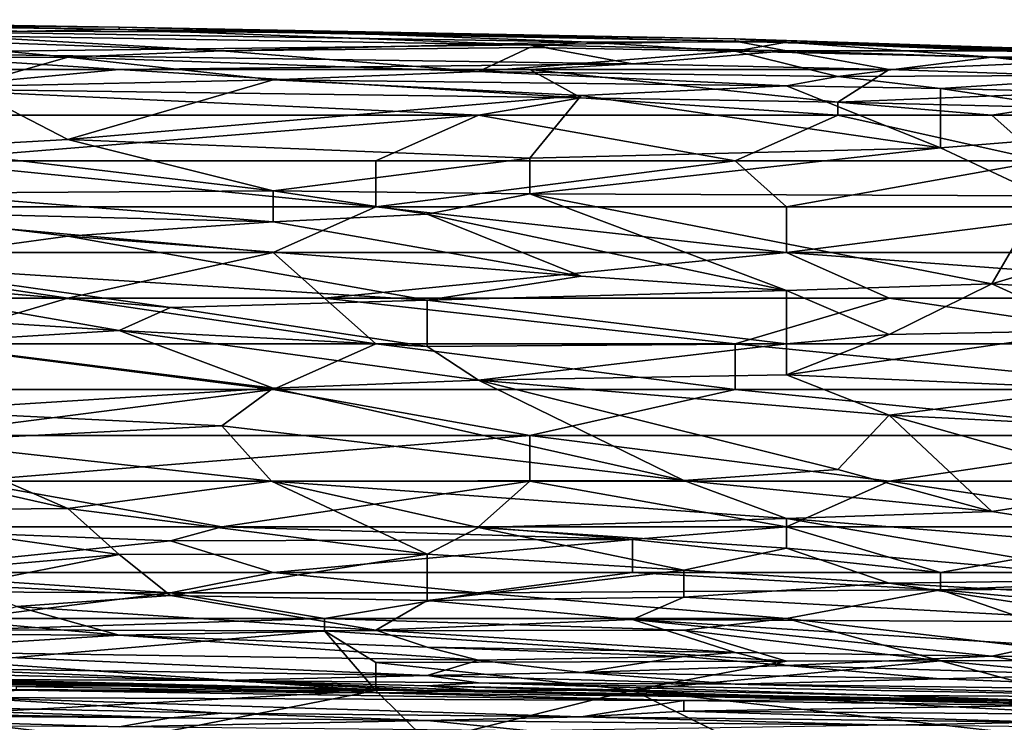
# Model space of a CAD drawing. Extents: x -1.05 to 1.05, y -0.36 to 0.36.
# Tile 142 of 226: x 0.43 to 0.54, y 0.28 to 0.36. Entities that reach past the tile are written whole.
import ezdxf

# ---------------------------------------------------------------- set-up
doc = ezdxf.new("R2010")
doc.units = 0

msp = doc.modelspace()

# ---------------------------------------------------------------- linework, layer by layer
for points in [[(0.41476, 0.35792, 0.8096), (0.44356, 0.35774, 0.80469), (0.39173, 0.35858, 0.80469)], [(0.44356, 0.35774, 0.80469), (0.41476, 0.35792, 0.79977), (0.39173, 0.35858, 0.80469)], [(0.41476, 0.35792, 0.8096), (0.41476, 0.35694, 0.81452), (0.44356, 0.35747, 0.8096)], [(0.41476, 0.35792, 0.8096), (0.44356, 0.35747, 0.8096), (0.44356, 0.35774, 0.80469)], [(0.41476, 0.35792, 0.79977), (0.44356, 0.35774, 0.80469), (0.4666, 0.35715, 0.79977)], [(0.41476, 0.35792, 0.79977), (0.4666, 0.35715, 0.79977), (0.41476, 0.35735, 0.79486)], [(0.41476, 0.35694, 0.81452), (0.48963, 0.35575, 0.81452), (0.44356, 0.35747, 0.8096)], [(0.41476, 0.35735, 0.79486), (0.4666, 0.35715, 0.79977), (0.49539, 0.35609, 0.79486)], [(0.41476, 0.35735, 0.79486), (0.49539, 0.35609, 0.79486), (0.45508, 0.35507, 0.78503)], [(0.41476, 0.35656, 0.78994), (0.41476, 0.35735, 0.79486), (0.45508, 0.35507, 0.78503)], [(0.41476, 0.35694, 0.81452), (0.41476, 0.35486, 0.81943), (0.48963, 0.35575, 0.81452)], [(0.44356, 0.35774, 0.80469), (0.51267, 0.35619, 0.8096), (0.51267, 0.35643, 0.80469)], [(0.44356, 0.35774, 0.80469), (0.51267, 0.35643, 0.80469), (0.4666, 0.35715, 0.79977)], [(0.44356, 0.35747, 0.8096), (0.51267, 0.35619, 0.8096), (0.44356, 0.35774, 0.80469)], [(0.44356, 0.35747, 0.8096), (0.48963, 0.35575, 0.81452), (0.51267, 0.35619, 0.8096)], [(0.4666, 0.35715, 0.79977), (0.51267, 0.35643, 0.80469), (0.51843, 0.35607, 0.79977)], [(0.4666, 0.35715, 0.79977), (0.51843, 0.35607, 0.79977), (0.49539, 0.35609, 0.79486)], [(0.38597, 0.35423, 0.7752), (0.41476, 0.35656, 0.78994), (0.4378, 0.35436, 0.78011)], [(0.41476, 0.35656, 0.78994), (0.45508, 0.35507, 0.78503), (0.4378, 0.35436, 0.78011)], [(0.41476, 0.35486, 0.81943), (0.50115, 0.35363, 0.81943), (0.48963, 0.35575, 0.81452)], [(0.45508, 0.35507, 0.78503), (0.49539, 0.35609, 0.79486), (0.48963, 0.35547, 0.78994)], [(0.48963, 0.35575, 0.81452), (0.51843, 0.35509, 0.81452), (0.51267, 0.35619, 0.8096)], [(0.48963, 0.35547, 0.78994), (0.49539, 0.35609, 0.79486), (0.51267, 0.35506, 0.78994)], [(0.48963, 0.35575, 0.81452), (0.50115, 0.35363, 0.81943), (0.51843, 0.35509, 0.81452)], [(0.49539, 0.35609, 0.79486), (0.51843, 0.35607, 0.79977), (0.51267, 0.35506, 0.78994)], [(0.51843, 0.35607, 0.79977), (0.51267, 0.35643, 0.80469), (0.55875, 0.35479, 0.79977)], [(0.51267, 0.35643, 0.80469), (0.51267, 0.35619, 0.8096), (0.55299, 0.35513, 0.80469)], [(0.51267, 0.35643, 0.80469), (0.55299, 0.35513, 0.80469), (0.55875, 0.35479, 0.79977)], [(0.51267, 0.35619, 0.8096), (0.51843, 0.35509, 0.81452), (0.54723, 0.35508, 0.8096)], [(0.51267, 0.35619, 0.8096), (0.54723, 0.35508, 0.8096), (0.55299, 0.35513, 0.80469)], [(0.51267, 0.35506, 0.78994), (0.51843, 0.35607, 0.79977), (0.54147, 0.35437, 0.78994)], [(0.51843, 0.35607, 0.79977), (0.55875, 0.35479, 0.79977), (0.55875, 0.35443, 0.79486)], [(0.51843, 0.35607, 0.79977), (0.55875, 0.35443, 0.79486), (0.54147, 0.35437, 0.78994)], [(0.41476, 0.35486, 0.81943), (0.44356, 0.353, 0.82161), (0.50115, 0.35363, 0.81943)], [(0.41476, 0.353, 0.82219), (0.44356, 0.353, 0.82161), (0.41476, 0.35486, 0.81943)], [(0.4378, 0.35436, 0.78011), (0.45508, 0.35507, 0.78503), (0.48388, 0.35276, 0.7752)], [(0.45508, 0.35507, 0.78503), (0.48963, 0.35547, 0.78994), (0.48388, 0.35276, 0.7752)], [(0.48963, 0.35547, 0.78994), (0.51267, 0.35506, 0.78994), (0.48388, 0.35276, 0.7752)], [(0.48388, 0.35276, 0.7752), (0.51267, 0.35506, 0.78994), (0.52419, 0.35219, 0.7752)], [(0.50115, 0.35363, 0.81943), (0.52995, 0.353, 0.81936), (0.51843, 0.35509, 0.81452)], [(0.54147, 0.35437, 0.78994), (0.52419, 0.35219, 0.7752), (0.51267, 0.35506, 0.78994)], [(0.55299, 0.35401, 0.81452), (0.51843, 0.35509, 0.81452), (0.52995, 0.353, 0.81936)], [(0.51843, 0.35509, 0.81452), (0.55299, 0.35401, 0.81452), (0.54723, 0.35508, 0.8096)], [(0.4378, 0.35436, 0.78011), (0.42628, 0.35108, 0.76537), (0.38597, 0.35423, 0.7752)], [(0.42628, 0.35108, 0.76537), (0.4378, 0.35436, 0.78011), (0.46084, 0.35184, 0.77028)], [(0.48388, 0.35276, 0.7752), (0.46084, 0.35184, 0.77028), (0.4378, 0.35436, 0.78011)], [(0.44356, 0.353, 0.82161), (0.48963, 0.353, 0.8207), (0.50115, 0.35363, 0.81943)], [(0.50115, 0.35363, 0.81943), (0.48963, 0.353, 0.8207), (0.52995, 0.353, 0.81936)], [(0.55875, 0.35236, 0.78011), (0.52419, 0.35219, 0.7752), (0.54147, 0.35437, 0.78994)], [(0.57602, 0.35142, 0.81943), (0.55299, 0.35401, 0.81452), (0.52995, 0.353, 0.81936)], [(0.5933, 0.35195, 0.78503), (0.54147, 0.35437, 0.78994), (0.55875, 0.35443, 0.79486)], [(0.5933, 0.35195, 0.78503), (0.55875, 0.35236, 0.78011), (0.54147, 0.35437, 0.78994)], [(0.44356, 0.353, 0.82161), (0.41476, 0.353, 0.82219), (0.42052, 0.35083, 0.82435)], [(0.49539, 0.3498, 0.82435), (0.44356, 0.353, 0.82161), (0.42052, 0.35083, 0.82435)], [(0.48963, 0.353, 0.8207), (0.44356, 0.353, 0.82161), (0.49539, 0.3498, 0.82435)], [(0.46084, 0.35184, 0.77028), (0.48388, 0.35276, 0.7752), (0.51843, 0.35115, 0.77028)], [(0.48388, 0.35276, 0.7752), (0.52419, 0.35219, 0.7752), (0.51843, 0.35115, 0.77028)], [(0.52419, 0.34932, 0.82435), (0.48963, 0.353, 0.8207), (0.49539, 0.3498, 0.82435)], [(0.48963, 0.353, 0.8207), (0.52419, 0.34932, 0.82435), (0.52995, 0.353, 0.81936)], [(0.52995, 0.353, 0.81936), (0.52419, 0.34932, 0.82435), (0.57602, 0.35142, 0.81943)], [(0.42628, 0.35108, 0.76537), (0.46084, 0.35184, 0.77028), (0.4378, 0.34515, 0.74571)], [(0.46084, 0.35184, 0.77028), (0.49539, 0.35007, 0.76537), (0.4378, 0.34515, 0.74571)], [(0.46084, 0.35184, 0.77028), (0.51843, 0.35115, 0.77028), (0.49539, 0.35007, 0.76537)], [(0.51843, 0.35115, 0.77028), (0.52419, 0.35219, 0.7752), (0.53571, 0.35087, 0.77028)], [(0.52419, 0.35219, 0.7752), (0.55875, 0.35236, 0.78011), (0.53571, 0.35087, 0.77028)], [(0.52419, 0.34932, 0.82435), (0.54723, 0.34877, 0.82435), (0.57602, 0.35142, 0.81943)], [(0.53571, 0.35087, 0.77028), (0.55875, 0.35236, 0.78011), (0.57026, 0.35005, 0.77028)], [(0.42052, 0.34417, 0.74079), (0.42628, 0.35108, 0.76537), (0.4378, 0.34515, 0.74571)], [(0.42052, 0.35083, 0.82435), (0.48388, 0.34787, 0.82584), (0.49539, 0.3498, 0.82435)], [(0.42052, 0.34787, 0.82634), (0.48388, 0.34787, 0.82584), (0.42052, 0.35083, 0.82435)], [(0.49539, 0.35007, 0.76537), (0.51843, 0.35115, 0.77028), (0.53571, 0.34422, 0.74571)], [(0.51843, 0.35115, 0.77028), (0.53571, 0.35087, 0.77028), (0.53571, 0.34422, 0.74571)], [(0.53571, 0.34422, 0.74571), (0.53571, 0.35087, 0.77028), (0.56451, 0.34654, 0.75554)], [(0.53571, 0.35087, 0.77028), (0.57026, 0.35005, 0.77028), (0.56451, 0.34654, 0.75554)], [(0.49539, 0.35007, 0.76537), (0.48963, 0.34305, 0.74079), (0.4378, 0.34515, 0.74571)], [(0.48388, 0.34787, 0.82584), (0.52419, 0.34787, 0.82548), (0.49539, 0.3498, 0.82435)], [(0.48963, 0.34305, 0.74079), (0.49539, 0.35007, 0.76537), (0.53571, 0.34422, 0.74571)], [(0.49539, 0.3498, 0.82435), (0.52419, 0.34787, 0.82548), (0.52419, 0.34932, 0.82435)], [(0.52419, 0.34932, 0.82435), (0.54147, 0.34787, 0.82521), (0.54723, 0.34877, 0.82435)], [(0.52419, 0.34787, 0.82548), (0.54147, 0.34787, 0.82521), (0.52419, 0.34932, 0.82435)], [(0.54147, 0.34787, 0.82521), (0.55875, 0.34787, 0.82484), (0.54723, 0.34877, 0.82435)], [(0.42052, 0.34273, 0.82742), (0.47236, 0.34273, 0.82728), (0.48388, 0.34787, 0.82584)], [(0.42052, 0.34273, 0.82742), (0.48388, 0.34787, 0.82584), (0.42052, 0.34787, 0.82634)], [(0.47236, 0.34273, 0.82728), (0.51267, 0.34273, 0.82722), (0.48388, 0.34787, 0.82584)], [(0.51267, 0.34273, 0.82722), (0.52419, 0.34787, 0.82548), (0.48388, 0.34787, 0.82584)], [(0.51267, 0.34273, 0.82722), (0.54723, 0.34273, 0.82706), (0.52419, 0.34787, 0.82548)], [(0.54723, 0.34273, 0.82706), (0.54147, 0.34787, 0.82521), (0.52419, 0.34787, 0.82548)], [(0.54723, 0.34273, 0.82706), (0.55875, 0.34787, 0.82484), (0.54147, 0.34787, 0.82521)], [(0.54723, 0.33881, 0.72605), (0.53571, 0.34422, 0.74571), (0.56451, 0.34654, 0.75554)], [(0.4378, 0.34515, 0.74571), (0.46084, 0.33938, 0.72605), (0.42052, 0.34417, 0.74079)], [(0.48963, 0.34305, 0.74079), (0.46084, 0.33938, 0.72605), (0.4378, 0.34515, 0.74571)], [(0.42052, 0.34417, 0.74079), (0.46084, 0.33938, 0.72605), (0.42052, 0.33911, 0.72113)], [(0.48963, 0.33906, 0.72605), (0.53571, 0.34422, 0.74571), (0.54723, 0.33881, 0.72605)], [(0.48963, 0.34305, 0.74079), (0.53571, 0.34422, 0.74571), (0.48963, 0.33906, 0.72605)], [(0.40325, 0.3376, 0.82704), (0.47236, 0.3376, 0.82696), (0.42052, 0.34273, 0.82742)], [(0.47236, 0.3376, 0.82696), (0.47236, 0.34273, 0.82728), (0.42052, 0.34273, 0.82742)], [(0.48963, 0.34305, 0.74079), (0.48963, 0.33906, 0.72605), (0.46084, 0.33938, 0.72605)], [(0.47236, 0.3376, 0.82696), (0.51843, 0.3376, 0.82691), (0.51267, 0.34273, 0.82722)], [(0.47236, 0.3376, 0.82696), (0.51267, 0.34273, 0.82722), (0.47236, 0.34273, 0.82728)], [(0.51843, 0.3376, 0.82691), (0.54723, 0.34273, 0.82706), (0.51267, 0.34273, 0.82722)], [(0.51843, 0.3376, 0.82691), (0.55875, 0.3376, 0.82679), (0.54723, 0.34273, 0.82706)], [(0.46084, 0.33938, 0.72605), (0.46084, 0.3359, 0.7113), (0.42052, 0.33911, 0.72113)], [(0.47812, 0.33676, 0.71622), (0.46084, 0.33938, 0.72605), (0.48963, 0.33906, 0.72605)], [(0.47812, 0.33676, 0.71622), (0.46084, 0.3359, 0.7113), (0.46084, 0.33938, 0.72605)], [(0.46084, 0.3359, 0.7113), (0.41476, 0.33706, 0.7113), (0.42052, 0.33911, 0.72113)], [(0.51843, 0.32819, 0.68181), (0.47812, 0.33676, 0.71622), (0.48963, 0.33906, 0.72605)], [(0.48963, 0.33906, 0.72605), (0.54723, 0.33881, 0.72605), (0.54147, 0.32895, 0.68673)], [(0.51843, 0.32819, 0.68181), (0.48963, 0.33906, 0.72605), (0.54147, 0.32895, 0.68673)], [(0.54147, 0.32895, 0.68673), (0.54723, 0.33881, 0.72605), (0.57026, 0.3376, 0.72254)], [(0.46084, 0.33247, 0.82622), (0.47236, 0.3376, 0.82696), (0.40325, 0.3376, 0.82704)], [(0.40325, 0.33247, 0.82622), (0.46084, 0.33247, 0.82622), (0.40325, 0.3376, 0.82704)], [(0.41476, 0.33706, 0.7113), (0.46084, 0.3359, 0.7113), (0.4378, 0.3343, 0.70147)], [(0.4378, 0.3343, 0.70147), (0.41476, 0.33116, 0.68181), (0.41476, 0.33706, 0.7113)], [(0.46084, 0.33247, 0.82622), (0.51843, 0.33247, 0.82616), (0.47236, 0.3376, 0.82696)], [(0.51843, 0.33247, 0.82616), (0.51843, 0.3376, 0.82691), (0.47236, 0.3376, 0.82696)], [(0.51843, 0.33247, 0.82616), (0.58178, 0.33247, 0.82601), (0.55875, 0.3376, 0.82679)], [(0.51843, 0.33247, 0.82616), (0.55875, 0.3376, 0.82679), (0.51843, 0.3376, 0.82691)], [(0.54147, 0.32895, 0.68673), (0.57026, 0.3376, 0.72254), (0.57602, 0.32682, 0.68181)], [(0.4378, 0.3343, 0.70147), (0.46084, 0.3359, 0.7113), (0.49539, 0.32982, 0.68673)], [(0.46084, 0.3359, 0.7113), (0.47812, 0.33676, 0.71622), (0.49539, 0.32982, 0.68673)], [(0.49539, 0.32982, 0.68673), (0.47812, 0.33676, 0.71622), (0.51843, 0.32819, 0.68181)], [(0.41476, 0.33116, 0.68181), (0.4378, 0.3343, 0.70147), (0.47812, 0.3271, 0.67199)], [(0.4378, 0.3343, 0.70147), (0.49539, 0.32982, 0.68673), (0.47812, 0.3271, 0.67199)], [(0.39749, 0.32733, 0.8252), (0.4378, 0.32733, 0.8252), (0.40325, 0.33247, 0.82622)], [(0.4378, 0.32733, 0.8252), (0.46084, 0.33247, 0.82622), (0.40325, 0.33247, 0.82622)], [(0.4378, 0.32733, 0.8252), (0.4666, 0.32733, 0.82522), (0.46084, 0.33247, 0.82622)], [(0.4666, 0.32733, 0.82522), (0.51843, 0.33247, 0.82616), (0.46084, 0.33247, 0.82622)], [(0.4666, 0.32733, 0.82522), (0.52995, 0.32733, 0.82517), (0.51843, 0.33247, 0.82616)], [(0.58754, 0.32733, 0.82502), (0.58178, 0.33247, 0.82601), (0.51843, 0.33247, 0.82616)], [(0.52995, 0.32733, 0.82517), (0.58754, 0.32733, 0.82502), (0.51843, 0.33247, 0.82616)], [(0.40901, 0.32972, 0.67199), (0.41476, 0.33116, 0.68181), (0.44932, 0.32628, 0.66216)], [(0.41476, 0.33116, 0.68181), (0.47812, 0.3271, 0.67199), (0.44932, 0.32628, 0.66216)], [(0.40901, 0.32972, 0.67199), (0.44356, 0.32372, 0.64741), (0.40901, 0.32589, 0.64741)], [(0.40901, 0.32972, 0.67199), (0.44932, 0.32628, 0.66216), (0.44356, 0.32372, 0.64741)], [(0.51843, 0.32819, 0.68181), (0.47812, 0.3271, 0.67199), (0.49539, 0.32982, 0.68673)], [(0.47812, 0.3271, 0.67199), (0.51843, 0.32819, 0.68181), (0.51843, 0.3222, 0.65619)], [(0.51843, 0.32819, 0.68181), (0.54147, 0.32895, 0.68673), (0.52995, 0.32326, 0.66216)], [(0.51843, 0.3222, 0.65619), (0.51843, 0.32819, 0.68181), (0.52995, 0.32326, 0.66216)], [(0.52995, 0.32326, 0.66216), (0.54147, 0.32895, 0.68673), (0.55299, 0.32372, 0.66707)], [(0.57602, 0.32682, 0.68181), (0.55299, 0.32372, 0.66707), (0.54147, 0.32895, 0.68673)], [(0.39749, 0.32733, 0.8252), (0.42052, 0.3222, 0.82398), (0.4378, 0.32733, 0.8252)], [(0.42052, 0.3222, 0.82398), (0.47236, 0.3222, 0.82399), (0.4378, 0.32733, 0.8252)], [(0.4378, 0.32733, 0.8252), (0.47236, 0.3222, 0.82399), (0.4666, 0.32733, 0.82522)], [(0.44932, 0.32628, 0.66216), (0.47812, 0.3271, 0.67199), (0.47812, 0.3219, 0.64741)], [(0.4666, 0.32733, 0.82522), (0.51267, 0.3222, 0.824), (0.52995, 0.32733, 0.82517)], [(0.47236, 0.3222, 0.82399), (0.51267, 0.3222, 0.824), (0.4666, 0.32733, 0.82522)], [(0.47812, 0.3219, 0.64741), (0.47812, 0.3271, 0.67199), (0.51843, 0.3222, 0.65619)], [(0.52995, 0.32733, 0.82517), (0.51267, 0.3222, 0.824), (0.56451, 0.3222, 0.82384)], [(0.58754, 0.32733, 0.82502), (0.52995, 0.32733, 0.82517), (0.56451, 0.3222, 0.82384)], [(0.40901, 0.32589, 0.64741), (0.44356, 0.32372, 0.64741), (0.42052, 0.32228, 0.63267)], [(0.47812, 0.3219, 0.64741), (0.44356, 0.32372, 0.64741), (0.44932, 0.32628, 0.66216)], [(0.42052, 0.32228, 0.63267), (0.44356, 0.32372, 0.64741), (0.46084, 0.31723, 0.62284)], [(0.44356, 0.32372, 0.64741), (0.47812, 0.3219, 0.64741), (0.48388, 0.31813, 0.63267)], [(0.46084, 0.31723, 0.62284), (0.44356, 0.32372, 0.64741), (0.48388, 0.31813, 0.63267)], [(0.51843, 0.31875, 0.6425), (0.52995, 0.32326, 0.66216), (0.55299, 0.32372, 0.66707)], [(0.51843, 0.31875, 0.6425), (0.55299, 0.32372, 0.66707), (0.55299, 0.31719, 0.6425)], [(0.51843, 0.3222, 0.65619), (0.52995, 0.32326, 0.66216), (0.51843, 0.31875, 0.6425)], [(0.41476, 0.31707, 0.82258), (0.46084, 0.31707, 0.82257), (0.42052, 0.3222, 0.82398)], [(0.42052, 0.3147, 0.59826), (0.42052, 0.32228, 0.63267), (0.46084, 0.31723, 0.62284)], [(0.46084, 0.31707, 0.82257), (0.47236, 0.3222, 0.82399), (0.42052, 0.3222, 0.82398)], [(0.46084, 0.31707, 0.82257), (0.51267, 0.31707, 0.82252), (0.47236, 0.3222, 0.82399)], [(0.51267, 0.31707, 0.82252), (0.51267, 0.3222, 0.824), (0.47236, 0.3222, 0.82399)], [(0.48388, 0.31813, 0.63267), (0.47812, 0.3219, 0.64741), (0.51843, 0.3222, 0.65619)], [(0.48388, 0.31813, 0.63267), (0.51843, 0.3222, 0.65619), (0.51843, 0.31875, 0.6425)], [(0.56451, 0.31707, 0.82233), (0.56451, 0.3222, 0.82384), (0.51267, 0.3222, 0.824)], [(0.51267, 0.31707, 0.82252), (0.56451, 0.31707, 0.82233), (0.51267, 0.3222, 0.824)], [(0.48388, 0.31813, 0.63267), (0.51843, 0.31875, 0.6425), (0.52995, 0.31421, 0.62775)], [(0.52995, 0.31421, 0.62775), (0.51843, 0.31875, 0.6425), (0.55299, 0.31719, 0.6425)], [(0.42052, 0.31194, 0.82075), (0.46084, 0.31707, 0.82257), (0.41476, 0.31707, 0.82258)], [(0.42052, 0.3147, 0.59826), (0.46084, 0.31723, 0.62284), (0.45508, 0.313, 0.60318)], [(0.42052, 0.31194, 0.82075), (0.48963, 0.31194, 0.82075), (0.46084, 0.31707, 0.82257)], [(0.45508, 0.313, 0.60318), (0.46084, 0.31723, 0.62284), (0.50691, 0.30689, 0.59335)], [(0.46084, 0.31723, 0.62284), (0.48388, 0.31813, 0.63267), (0.50691, 0.30689, 0.59335)], [(0.48963, 0.31194, 0.82075), (0.51267, 0.31707, 0.82252), (0.46084, 0.31707, 0.82257)], [(0.52419, 0.30812, 0.60318), (0.50691, 0.30689, 0.59335), (0.48388, 0.31813, 0.63267)], [(0.48388, 0.31813, 0.63267), (0.52995, 0.31421, 0.62775), (0.52419, 0.30812, 0.60318)], [(0.48963, 0.31194, 0.82075), (0.56451, 0.31194, 0.82043), (0.51267, 0.31707, 0.82252)], [(0.56451, 0.31194, 0.82043), (0.56451, 0.31707, 0.82233), (0.51267, 0.31707, 0.82252)], [(0.52995, 0.31421, 0.62775), (0.55299, 0.31719, 0.6425), (0.55875, 0.31274, 0.62775)], [(0.42052, 0.3147, 0.59826), (0.45508, 0.313, 0.60318), (0.42052, 0.31127, 0.58352)], [(0.52419, 0.30812, 0.60318), (0.52995, 0.31421, 0.62775), (0.54147, 0.30341, 0.58843)], [(0.52995, 0.31421, 0.62775), (0.55875, 0.31274, 0.62775), (0.55875, 0.30611, 0.60318)], [(0.55875, 0.30611, 0.60318), (0.54147, 0.30341, 0.58843), (0.52995, 0.31421, 0.62775)], [(0.42052, 0.31127, 0.58352), (0.45508, 0.313, 0.60318), (0.46067, 0.3068, 0.5786)], [(0.45508, 0.313, 0.60318), (0.50691, 0.30689, 0.59335), (0.46067, 0.3068, 0.5786)], [(0.48963, 0.31194, 0.82075), (0.42052, 0.31194, 0.82075), (0.42628, 0.3068, 0.81858)], [(0.48963, 0.3068, 0.81854), (0.48963, 0.31194, 0.82075), (0.42628, 0.3068, 0.81858)], [(0.56451, 0.31194, 0.82043), (0.48963, 0.31194, 0.82075), (0.52995, 0.3068, 0.8183)], [(0.52995, 0.3068, 0.8183), (0.48963, 0.31194, 0.82075), (0.48963, 0.3068, 0.81854)], [(0.58178, 0.3068, 0.81801), (0.56451, 0.31194, 0.82043), (0.52995, 0.3068, 0.8183)], [(0.42052, 0.30763, 0.56877), (0.42052, 0.31127, 0.58352), (0.4378, 0.30373, 0.55894)], [(0.4378, 0.30373, 0.55894), (0.42052, 0.31127, 0.58352), (0.46067, 0.3068, 0.5786)], [(0.40901, 0.30349, 0.54911), (0.42052, 0.30763, 0.56877), (0.4378, 0.30373, 0.55894)], [(0.50691, 0.30689, 0.59335), (0.52419, 0.30812, 0.60318), (0.54147, 0.30341, 0.58843)], [(0.40901, 0.30167, 0.81554), (0.45508, 0.30167, 0.81558), (0.42628, 0.3068, 0.81858)], [(0.45508, 0.30167, 0.81558), (0.48963, 0.3068, 0.81854), (0.42628, 0.3068, 0.81858)], [(0.4378, 0.30373, 0.55894), (0.46067, 0.3068, 0.5786), (0.47812, 0.29862, 0.54911)], [(0.45508, 0.30167, 0.81558), (0.48388, 0.30167, 0.81556), (0.48963, 0.3068, 0.81854)], [(0.46067, 0.3068, 0.5786), (0.50691, 0.30689, 0.59335), (0.51843, 0.3026, 0.5786)], [(0.48388, 0.30161, 0.56386), (0.46067, 0.3068, 0.5786), (0.51843, 0.3026, 0.5786)], [(0.46067, 0.3068, 0.5786), (0.48388, 0.30161, 0.56386), (0.47812, 0.29862, 0.54911)], [(0.48388, 0.30167, 0.81556), (0.51843, 0.30167, 0.81541), (0.48963, 0.3068, 0.81854)], [(0.51843, 0.30167, 0.81541), (0.52995, 0.3068, 0.8183), (0.48963, 0.3068, 0.81854)], [(0.50691, 0.30689, 0.59335), (0.54147, 0.30341, 0.58843), (0.51843, 0.3026, 0.5786)], [(0.51843, 0.30167, 0.81541), (0.56451, 0.30167, 0.81519), (0.52995, 0.3068, 0.8183)], [(0.56451, 0.30167, 0.81519), (0.58178, 0.3068, 0.81801), (0.52995, 0.3068, 0.8183)], [(0.57602, 0.29799, 0.57369), (0.54147, 0.30341, 0.58843), (0.55875, 0.30611, 0.60318)], [(0.4378, 0.30373, 0.55894), (0.44356, 0.29857, 0.53928), (0.40901, 0.30349, 0.54911)], [(0.40901, 0.30349, 0.54911), (0.44356, 0.29857, 0.53928), (0.42052, 0.29657, 0.52454)], [(0.4378, 0.30373, 0.55894), (0.47812, 0.29862, 0.54911), (0.44356, 0.29857, 0.53928)], [(0.54147, 0.30341, 0.58843), (0.57602, 0.29799, 0.57369), (0.51843, 0.3026, 0.5786)], [(0.40901, 0.30167, 0.81554), (0.44932, 0.3001, 0.81452), (0.45508, 0.30167, 0.81558)], [(0.41476, 0.29654, 0.81161), (0.44932, 0.3001, 0.81452), (0.40901, 0.30167, 0.81554)], [(0.44932, 0.3001, 0.81452), (0.50115, 0.30024, 0.81452), (0.45508, 0.30167, 0.81558)], [(0.45508, 0.30167, 0.81558), (0.50115, 0.30024, 0.81452), (0.48388, 0.30167, 0.81556)], [(0.47812, 0.29862, 0.54911), (0.48388, 0.30161, 0.56386), (0.50691, 0.2968, 0.54911)], [(0.51843, 0.29928, 0.56386), (0.48388, 0.30161, 0.56386), (0.51843, 0.3026, 0.5786)], [(0.48388, 0.30167, 0.81556), (0.50115, 0.30024, 0.81452), (0.51843, 0.30167, 0.81541)], [(0.48388, 0.30161, 0.56386), (0.51843, 0.29928, 0.56386), (0.50691, 0.2968, 0.54911)], [(0.50115, 0.30024, 0.81452), (0.53571, 0.29654, 0.81141), (0.51843, 0.30167, 0.81541)], [(0.51843, 0.3026, 0.5786), (0.57602, 0.29799, 0.57369), (0.55875, 0.29572, 0.55894)], [(0.51843, 0.29928, 0.56386), (0.51843, 0.3026, 0.5786), (0.55875, 0.29572, 0.55894)], [(0.51843, 0.30167, 0.81541), (0.53571, 0.29654, 0.81141), (0.56451, 0.30167, 0.81519)], [(0.58178, 0.29654, 0.8111), (0.56451, 0.30167, 0.81519), (0.53571, 0.29654, 0.81141)], [(0.46084, 0.29654, 0.81168), (0.44932, 0.3001, 0.81452), (0.41476, 0.29654, 0.81161)], [(0.50115, 0.30024, 0.81452), (0.44932, 0.3001, 0.81452), (0.46084, 0.29654, 0.81168)], [(0.50115, 0.29654, 0.81168), (0.50115, 0.30024, 0.81452), (0.46084, 0.29654, 0.81168)], [(0.53571, 0.29654, 0.81141), (0.50115, 0.30024, 0.81452), (0.50115, 0.29654, 0.81168)], [(0.42628, 0.29515, 0.51962), (0.42052, 0.29657, 0.52454), (0.44356, 0.29857, 0.53928)], [(0.44356, 0.29857, 0.53928), (0.44932, 0.29397, 0.51962), (0.42628, 0.29515, 0.51962)], [(0.44932, 0.29397, 0.51962), (0.44356, 0.29857, 0.53928), (0.47812, 0.29862, 0.54911)], [(0.44932, 0.29397, 0.51962), (0.47812, 0.29862, 0.54911), (0.47812, 0.2934, 0.52454)], [(0.50691, 0.2968, 0.54911), (0.47812, 0.2934, 0.52454), (0.47812, 0.29862, 0.54911)], [(0.50691, 0.2968, 0.54911), (0.51843, 0.29928, 0.56386), (0.52995, 0.29534, 0.54911)], [(0.51843, 0.29928, 0.56386), (0.55875, 0.29572, 0.55894), (0.52995, 0.29534, 0.54911)], [(0.39173, 0.29452, 0.8096), (0.44932, 0.29429, 0.8096), (0.41476, 0.29654, 0.81161)], [(0.41476, 0.29654, 0.81161), (0.44932, 0.29429, 0.8096), (0.46084, 0.29654, 0.81168)], [(0.44932, 0.29429, 0.8096), (0.48388, 0.29428, 0.8096), (0.46084, 0.29654, 0.81168)], [(0.46084, 0.29654, 0.81168), (0.48388, 0.29428, 0.8096), (0.50115, 0.29654, 0.81168)], [(0.47812, 0.2934, 0.52454), (0.50691, 0.2968, 0.54911), (0.50691, 0.29377, 0.53437)], [(0.48388, 0.29428, 0.8096), (0.53571, 0.29461, 0.8096), (0.50115, 0.29654, 0.81168)], [(0.50115, 0.29654, 0.81168), (0.53571, 0.29461, 0.8096), (0.53571, 0.29654, 0.81141)], [(0.50691, 0.2968, 0.54911), (0.52995, 0.29534, 0.54911), (0.50691, 0.29377, 0.53437)], [(0.53571, 0.29461, 0.8096), (0.58754, 0.29493, 0.8096), (0.58178, 0.29654, 0.8111)], [(0.53571, 0.29654, 0.81141), (0.53571, 0.29461, 0.8096), (0.58178, 0.29654, 0.8111)], [(0.42628, 0.29515, 0.51962), (0.44932, 0.29397, 0.51962), (0.43204, 0.29275, 0.50979)], [(0.50691, 0.29377, 0.53437), (0.52995, 0.29534, 0.54911), (0.55875, 0.29098, 0.53437)], [(0.55875, 0.29572, 0.55894), (0.57602, 0.29273, 0.54911), (0.52995, 0.29534, 0.54911)], [(0.52995, 0.29534, 0.54911), (0.57602, 0.29273, 0.54911), (0.55875, 0.29098, 0.53437)], [(0.44932, 0.29429, 0.8096), (0.39173, 0.29452, 0.8096), (0.42628, 0.2914, 0.8063)], [(0.4666, 0.2914, 0.80641), (0.44932, 0.29429, 0.8096), (0.42628, 0.2914, 0.8063)], [(0.43204, 0.29275, 0.50979), (0.44932, 0.29397, 0.51962), (0.47236, 0.29007, 0.50488)], [(0.48388, 0.29428, 0.8096), (0.44932, 0.29429, 0.8096), (0.4666, 0.2914, 0.80641)], [(0.44932, 0.29397, 0.51962), (0.47812, 0.2934, 0.52454), (0.47236, 0.29007, 0.50488)], [(0.51843, 0.2914, 0.80623), (0.48388, 0.29428, 0.8096), (0.4666, 0.2914, 0.80641)], [(0.53571, 0.29461, 0.8096), (0.48388, 0.29428, 0.8096), (0.51843, 0.2914, 0.80623)], [(0.51843, 0.2914, 0.80623), (0.55875, 0.28669, 0.79977), (0.53571, 0.29461, 0.8096)], [(0.58754, 0.29493, 0.8096), (0.53571, 0.29461, 0.8096), (0.57026, 0.2914, 0.80594)], [(0.55875, 0.28669, 0.79977), (0.57026, 0.2914, 0.80594), (0.53571, 0.29461, 0.8096)], [(0.42628, 0.29108, 0.49996), (0.43204, 0.29275, 0.50979), (0.44356, 0.28951, 0.49505)], [(0.44356, 0.28951, 0.49505), (0.43204, 0.29275, 0.50979), (0.47236, 0.29007, 0.50488)], [(0.50115, 0.29129, 0.51962), (0.47236, 0.29007, 0.50488), (0.47812, 0.2934, 0.52454)], [(0.47812, 0.2934, 0.52454), (0.50691, 0.29377, 0.53437), (0.50115, 0.29129, 0.51962)], [(0.50115, 0.29129, 0.51962), (0.50691, 0.29377, 0.53437), (0.55875, 0.29098, 0.53437)], [(0.39749, 0.28973, 0.48522), (0.42628, 0.29108, 0.49996), (0.44356, 0.28951, 0.49505)], [(0.42628, 0.29011, 0.80469), (0.4666, 0.29002, 0.80469), (0.4666, 0.2914, 0.80641)], [(0.42628, 0.2914, 0.8063), (0.42628, 0.29011, 0.80469), (0.4666, 0.2914, 0.80641)], [(0.4666, 0.2914, 0.80641), (0.50691, 0.29009, 0.80469), (0.51843, 0.2914, 0.80623)], [(0.4666, 0.29002, 0.80469), (0.50691, 0.29009, 0.80469), (0.4666, 0.2914, 0.80641)], [(0.47236, 0.29007, 0.50488), (0.50115, 0.29129, 0.51962), (0.51267, 0.28757, 0.49996)], [(0.50115, 0.29129, 0.51962), (0.55875, 0.29098, 0.53437), (0.54723, 0.28839, 0.51471)], [(0.50115, 0.29129, 0.51962), (0.54723, 0.28839, 0.51471), (0.54147, 0.28718, 0.50488)], [(0.51267, 0.28757, 0.49996), (0.50115, 0.29129, 0.51962), (0.54147, 0.28718, 0.50488)], [(0.50691, 0.29009, 0.80469), (0.53571, 0.28665, 0.79977), (0.51843, 0.2914, 0.80623)], [(0.53571, 0.28665, 0.79977), (0.55875, 0.28669, 0.79977), (0.51843, 0.2914, 0.80623)], [(0.39749, 0.28973, 0.48522), (0.44356, 0.28951, 0.49505), (0.41476, 0.28773, 0.47539)], [(0.44356, 0.28951, 0.49505), (0.48388, 0.28672, 0.48522), (0.41476, 0.28773, 0.47539)], [(0.42628, 0.29011, 0.80469), (0.42628, 0.28654, 0.79977), (0.4666, 0.29002, 0.80469)], [(0.4666, 0.29002, 0.80469), (0.42628, 0.28654, 0.79977), (0.47236, 0.28333, 0.79486)], [(0.44356, 0.28951, 0.49505), (0.47236, 0.29007, 0.50488), (0.47812, 0.28819, 0.49505)], [(0.44356, 0.28951, 0.49505), (0.47812, 0.28819, 0.49505), (0.48388, 0.28672, 0.48522)], [(0.4666, 0.29002, 0.80469), (0.51843, 0.28662, 0.79977), (0.50691, 0.29009, 0.80469)], [(0.47236, 0.28647, 0.79977), (0.51843, 0.28662, 0.79977), (0.4666, 0.29002, 0.80469)], [(0.47236, 0.28647, 0.79977), (0.4666, 0.29002, 0.80469), (0.47236, 0.28333, 0.79486)], [(0.47812, 0.28819, 0.49505), (0.47236, 0.29007, 0.50488), (0.51267, 0.28757, 0.49996)], [(0.51843, 0.28662, 0.79977), (0.53571, 0.28665, 0.79977), (0.50691, 0.29009, 0.80469)], [(0.58178, 0.28651, 0.50979), (0.54147, 0.28718, 0.50488), (0.54723, 0.28839, 0.51471)], [(0.48388, 0.28672, 0.48522), (0.47812, 0.28498, 0.46556), (0.41476, 0.28773, 0.47539)], [(0.41476, 0.28773, 0.47539), (0.47812, 0.28498, 0.46556), (0.42052, 0.28581, 0.45573)], [(0.47812, 0.28819, 0.49505), (0.51267, 0.28757, 0.49996), (0.50691, 0.28712, 0.49505)], [(0.47812, 0.28819, 0.49505), (0.50691, 0.28712, 0.49505), (0.48388, 0.28672, 0.48522)], [(0.50691, 0.28712, 0.49505), (0.51267, 0.28757, 0.49996), (0.51843, 0.28613, 0.49013)], [(0.51267, 0.28757, 0.49996), (0.54147, 0.28718, 0.50488), (0.51843, 0.28613, 0.49013)], [(0.38597, 0.28351, 0.79486), (0.47236, 0.28333, 0.79486), (0.42628, 0.28654, 0.79977)], [(0.47236, 0.28647, 0.79977), (0.50115, 0.28336, 0.79486), (0.51843, 0.28662, 0.79977)], [(0.47236, 0.28333, 0.79486), (0.50115, 0.28336, 0.79486), (0.47236, 0.28647, 0.79977)], [(0.48388, 0.28672, 0.48522), (0.49539, 0.28535, 0.47539), (0.47812, 0.28498, 0.46556)], [(0.50691, 0.28712, 0.49505), (0.49539, 0.28535, 0.47539), (0.48388, 0.28672, 0.48522)], [(0.50691, 0.28712, 0.49505), (0.51843, 0.28613, 0.49013), (0.49539, 0.28535, 0.47539)], [(0.51843, 0.28613, 0.49013), (0.53571, 0.28462, 0.4803), (0.49539, 0.28535, 0.47539)], [(0.55875, 0.28036, 0.78994), (0.53571, 0.28665, 0.79977), (0.50115, 0.28336, 0.79486)], [(0.50115, 0.28336, 0.79486), (0.53571, 0.28665, 0.79977), (0.51843, 0.28662, 0.79977)], [(0.51843, 0.28613, 0.49013), (0.54147, 0.28718, 0.50488), (0.55299, 0.28506, 0.49013)], [(0.51843, 0.28613, 0.49013), (0.55299, 0.28506, 0.49013), (0.53571, 0.28462, 0.4803)], [(0.53571, 0.28665, 0.79977), (0.57026, 0.28339, 0.79486), (0.55875, 0.28669, 0.79977)], [(0.57026, 0.28339, 0.79486), (0.53571, 0.28665, 0.79977), (0.55875, 0.28036, 0.78994)], [(0.54147, 0.28718, 0.50488), (0.58178, 0.28651, 0.50979), (0.55299, 0.28506, 0.49013)], [(0.41476, 0.28541, 0.4459), (0.42052, 0.28581, 0.45573), (0.45508, 0.28443, 0.4459)], [(0.42628, 0.28455, 0.42624), (0.41476, 0.28541, 0.4459), (0.45508, 0.28443, 0.4459)], [(0.42052, 0.28581, 0.45573), (0.47812, 0.28498, 0.46556), (0.45508, 0.28443, 0.4459)], [(0.47812, 0.28498, 0.46556), (0.49539, 0.28535, 0.47539), (0.51267, 0.28404, 0.46556)], [(0.49539, 0.28535, 0.47539), (0.53571, 0.28462, 0.4803), (0.51267, 0.28404, 0.46556)], [(0.53571, 0.28462, 0.4803), (0.55299, 0.28506, 0.49013), (0.57026, 0.28326, 0.47539)], [(0.38597, 0.2849, 0.4115), (0.4378, 0.28413, 0.40658), (0.44356, 0.28392, 0.38201)], [(0.38597, 0.2849, 0.4115), (0.42628, 0.28455, 0.42624), (0.4378, 0.28413, 0.40658)], [(0.40325, 0.28431, 0.35252), (0.38597, 0.2849, 0.4115), (0.44356, 0.28392, 0.38201)], [(0.43204, 0.28378, 0.34269), (0.40325, 0.28431, 0.35252), (0.44356, 0.28385, 0.35252)], [(0.40325, 0.28431, 0.35252), (0.44356, 0.28392, 0.38201), (0.44356, 0.28385, 0.35252)], [(0.42628, 0.28455, 0.42624), (0.45508, 0.28443, 0.4459), (0.47812, 0.28332, 0.41641)], [(0.42628, 0.28455, 0.42624), (0.47812, 0.28332, 0.41641), (0.4378, 0.28413, 0.40658)], [(0.4378, 0.28413, 0.40658), (0.47812, 0.28332, 0.41641), (0.49539, 0.28295, 0.38692)], [(0.44356, 0.28392, 0.38201), (0.4378, 0.28413, 0.40658), (0.49539, 0.28295, 0.38692)], [(0.44356, 0.28385, 0.35252), (0.44356, 0.28392, 0.38201), (0.48388, 0.28323, 0.35252)], [(0.44356, 0.28392, 0.38201), (0.49539, 0.28295, 0.38692), (0.54147, 0.28229, 0.35743)], [(0.44356, 0.28392, 0.38201), (0.54147, 0.28229, 0.35743), (0.48388, 0.28323, 0.35252)], [(0.45508, 0.28443, 0.4459), (0.47812, 0.28498, 0.46556), (0.48388, 0.28417, 0.45573)], [(0.47812, 0.28332, 0.41641), (0.45508, 0.28443, 0.4459), (0.48388, 0.28333, 0.43116)], [(0.45508, 0.28443, 0.4459), (0.47812, 0.28383, 0.4459), (0.48388, 0.28333, 0.43116)], [(0.45508, 0.28443, 0.4459), (0.48388, 0.28417, 0.45573), (0.47812, 0.28383, 0.4459)], [(0.47812, 0.28498, 0.46556), (0.51267, 0.28404, 0.46556), (0.48388, 0.28417, 0.45573)], [(0.47812, 0.28383, 0.4459), (0.48388, 0.28417, 0.45573), (0.52995, 0.28274, 0.45082)], [(0.48388, 0.28417, 0.45573), (0.51267, 0.28404, 0.46556), (0.57026, 0.28254, 0.46556)], [(0.48388, 0.28417, 0.45573), (0.57026, 0.28254, 0.46556), (0.52995, 0.28274, 0.45082)], [(0.53571, 0.28462, 0.4803), (0.57026, 0.28326, 0.47539), (0.51267, 0.28404, 0.46556)], [(0.51267, 0.28404, 0.46556), (0.57026, 0.28326, 0.47539), (0.57026, 0.28254, 0.46556)], [(0.47236, 0.28333, 0.79486), (0.38597, 0.28351, 0.79486), (0.42052, 0.28048, 0.78994)], [(0.42052, 0.28048, 0.78994), (0.44356, 0.27765, 0.78503), (0.47236, 0.28333, 0.79486)], [(0.42628, 0.28253, 0.31811), (0.43204, 0.28336, 0.33286), (0.50691, 0.28221, 0.32794)], [(0.43204, 0.28378, 0.34269), (0.44356, 0.28385, 0.35252), (0.47236, 0.28307, 0.33777)], [(0.43204, 0.28336, 0.33286), (0.43204, 0.28378, 0.34269), (0.47236, 0.28307, 0.33777)], [(0.43204, 0.28336, 0.33286), (0.47236, 0.28307, 0.33777), (0.50691, 0.28221, 0.32794)], [(0.44356, 0.28385, 0.35252), (0.48388, 0.28323, 0.35252), (0.47236, 0.28307, 0.33777)], [(0.44356, 0.27765, 0.78503), (0.47812, 0.27763, 0.78503), (0.47236, 0.28333, 0.79486)], [(0.50115, 0.28336, 0.79486), (0.47236, 0.28333, 0.79486), (0.47812, 0.27763, 0.78503)], [(0.47236, 0.28307, 0.33777), (0.48388, 0.28323, 0.35252), (0.53571, 0.28229, 0.34269)], [(0.47236, 0.28307, 0.33777), (0.53571, 0.28229, 0.34269), (0.50691, 0.28221, 0.32794)], [(0.47812, 0.28383, 0.4459), (0.52995, 0.28274, 0.45082), (0.54147, 0.282, 0.43116)], [(0.48388, 0.28333, 0.43116), (0.47812, 0.28383, 0.4459), (0.54147, 0.282, 0.43116)], [(0.47812, 0.27763, 0.78503), (0.51267, 0.27766, 0.78503), (0.50115, 0.28336, 0.79486)], [(0.47812, 0.28332, 0.41641), (0.48388, 0.28333, 0.43116), (0.54147, 0.282, 0.43116)], [(0.47812, 0.28332, 0.41641), (0.52995, 0.28214, 0.4115), (0.52995, 0.28218, 0.39675)], [(0.49539, 0.28295, 0.38692), (0.47812, 0.28332, 0.41641), (0.52995, 0.28218, 0.39675)], [(0.47812, 0.28332, 0.41641), (0.54147, 0.282, 0.43116), (0.52995, 0.28214, 0.4115)], [(0.48388, 0.28323, 0.35252), (0.54147, 0.28229, 0.35743), (0.53571, 0.28229, 0.34269)], [(0.54147, 0.28229, 0.35743), (0.49539, 0.28295, 0.38692), (0.52995, 0.28218, 0.39675)], [(0.50115, 0.28336, 0.79486), (0.55299, 0.27752, 0.78503), (0.55875, 0.28036, 0.78994)], [(0.51267, 0.27766, 0.78503), (0.55299, 0.27752, 0.78503), (0.50115, 0.28336, 0.79486)], [(0.39749, 0.28201, 0.30828), (0.44932, 0.28024, 0.29354), (0.38597, 0.28123, 0.29845)], [(0.39749, 0.28201, 0.30828), (0.42628, 0.28253, 0.31811), (0.45508, 0.28076, 0.29845)], [(0.44932, 0.28024, 0.29354), (0.39749, 0.28201, 0.30828), (0.45508, 0.28076, 0.29845)], [(0.42628, 0.28253, 0.31811), (0.50691, 0.28221, 0.32794), (0.49539, 0.28035, 0.29845)], [(0.45508, 0.28076, 0.29845), (0.42628, 0.28253, 0.31811), (0.49539, 0.28035, 0.29845)], [(0.50691, 0.28099, 0.30828), (0.49539, 0.28035, 0.29845), (0.50691, 0.28221, 0.32794)], [(0.50691, 0.28221, 0.32794), (0.53571, 0.28229, 0.34269), (0.54723, 0.28163, 0.32794)], [(0.50691, 0.28221, 0.32794), (0.54723, 0.28163, 0.32794), (0.50691, 0.28099, 0.30828)], [(0.52995, 0.28274, 0.45082), (0.57026, 0.28254, 0.46556), (0.55875, 0.28178, 0.44099)], [(0.54147, 0.282, 0.43116), (0.52995, 0.28274, 0.45082), (0.55875, 0.28178, 0.44099)], [(0.52995, 0.28218, 0.39675), (0.61634, 0.2809, 0.36235), (0.54147, 0.28229, 0.35743)], [(0.52995, 0.28218, 0.39675), (0.52995, 0.28214, 0.4115), (0.57026, 0.28132, 0.40658)], [(0.52995, 0.28218, 0.39675), (0.57026, 0.28132, 0.40658), (0.61634, 0.2809, 0.36235)], [(0.52995, 0.28214, 0.4115), (0.54147, 0.282, 0.43116), (0.57026, 0.28132, 0.40658)], [(0.53571, 0.28229, 0.34269), (0.54147, 0.28229, 0.35743), (0.57026, 0.28162, 0.33777)], [(0.54723, 0.28163, 0.32794), (0.53571, 0.28229, 0.34269), (0.57026, 0.28162, 0.33777)], [(0.54147, 0.28229, 0.35743), (0.60482, 0.28119, 0.3476), (0.57026, 0.28162, 0.33777)], [(0.54147, 0.28229, 0.35743), (0.61634, 0.2809, 0.36235), (0.60482, 0.28119, 0.3476)], [(0.54147, 0.282, 0.43116), (0.55875, 0.28178, 0.44099), (0.57602, 0.2812, 0.41641)], [(0.54147, 0.282, 0.43116), (0.57602, 0.2812, 0.41641), (0.57026, 0.28132, 0.40658)], [(0.36293, 0.27974, 0.28862), (0.39749, 0.28061, 0.29354), (0.44356, 0.27924, 0.28862)], [(0.38597, 0.28123, 0.29845), (0.44932, 0.28024, 0.29354), (0.39749, 0.28061, 0.29354)], [(0.39749, 0.28061, 0.29354), (0.44932, 0.28024, 0.29354), (0.44356, 0.27924, 0.28862)], [(0.44932, 0.28024, 0.29354), (0.45508, 0.28076, 0.29845), (0.47812, 0.27994, 0.29354)], [(0.45508, 0.28076, 0.29845), (0.49539, 0.28035, 0.29845), (0.47812, 0.27994, 0.29354)], [(0.49539, 0.28035, 0.29845), (0.50691, 0.28099, 0.30828), (0.54723, 0.27975, 0.29845)], [(0.50691, 0.28099, 0.30828), (0.54723, 0.28163, 0.32794), (0.57026, 0.2805, 0.3132)], [(0.50691, 0.28099, 0.30828), (0.57026, 0.2805, 0.3132), (0.54723, 0.27975, 0.29845)], [(0.44356, 0.27765, 0.78503), (0.42052, 0.28048, 0.78994), (0.42628, 0.2723, 0.7752)], [(0.44932, 0.28024, 0.29354), (0.47812, 0.27994, 0.29354), (0.44356, 0.27924, 0.28862)], [(0.44356, 0.27924, 0.28862), (0.47812, 0.27994, 0.29354), (0.48963, 0.27878, 0.28862)], [(0.47812, 0.27994, 0.29354), (0.49539, 0.28035, 0.29845), (0.52995, 0.27941, 0.29354)], [(0.47812, 0.27994, 0.29354), (0.52995, 0.27941, 0.29354), (0.48963, 0.27878, 0.28862)], [(0.49539, 0.28035, 0.29845), (0.54723, 0.27975, 0.29845), (0.52995, 0.27941, 0.29354)], [(0.52995, 0.27941, 0.29354), (0.54723, 0.27975, 0.29845), (0.57026, 0.27896, 0.29354)]]:
    msp.add_3dface(points)

doc.saveas('drawing.dxf')
